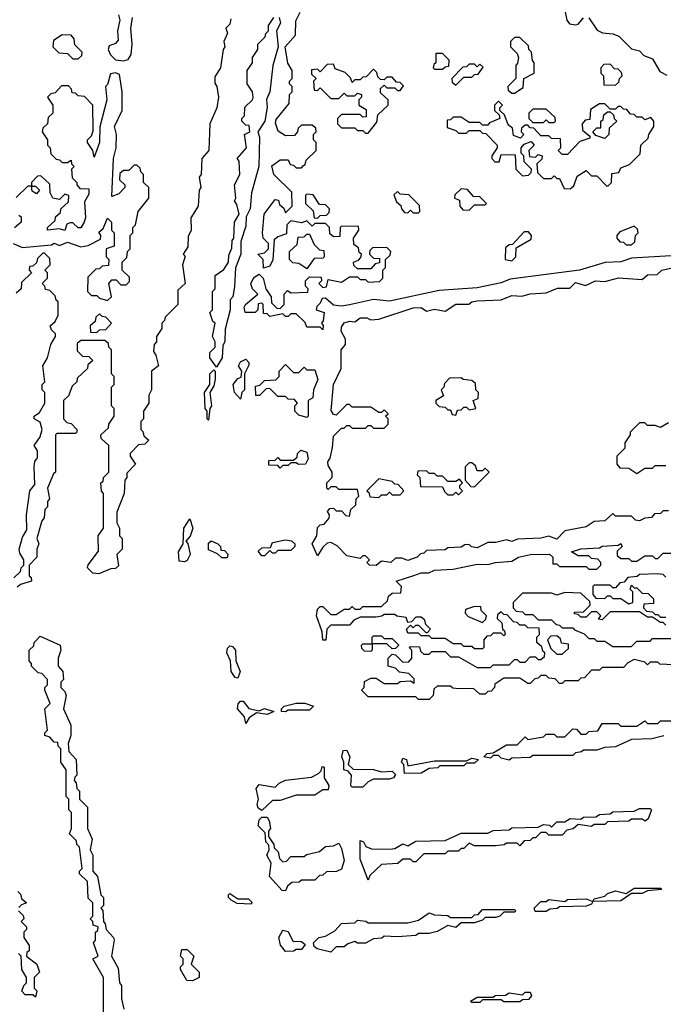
# Model space of a CAD drawing. Extents: x 2886962 to 3052311, y 540590 to 918621.
# Tile 71 of 164: x 2928815 to 2931235, y 779724 to 783427. Entities that reach past the tile are written whole.
import ezdxf

# ---------------------------------------------------------------- set-up
doc = ezdxf.new("R2010")
doc.units = 0

msp = doc.modelspace()

# ---------------------------------------------------------------- linework, layer by layer
at = {"layer": '0CON20XD'}
for points in [[(2930862.5, 783475), (2930872.5, 783425), (2930881.7, 783411.7), (2930905, 783407.5), (2930915, 783410), (2930935, 783433.3)], [(2929609.5, 783430.5), (2929605, 783410), (2929590, 783395), (2929596.4, 783376.4), (2929582.5, 783345), (2929586.2, 783325), (2929580, 783315), (2929570, 783245), (2929548.3, 783211.7), (2929548.3, 783188.3), (2929556.7, 783175), (2929562.5, 783135), (2929556, 783095), (2929530, 783035), (2929525.8, 782935), (2929500, 782905), (2929497.5, 782845), (2929490, 782835), (2929496.7, 782795), (2929490, 782785), (2929486.2, 782725), (2929458.3, 782681.7), (2929460, 782635), (2929448.3, 782611.7), (2929447.5, 782572.5), (2929430, 782545), (2929437.5, 782537.5), (2929427.5, 782505), (2929436.7, 782435), (2929410, 782410), (2929410, 782355), (2929361.7, 782308.3), (2929360, 782295), (2929350, 782285), (2929350, 782265), (2929330, 782235), (2929330, 782215), (2929320, 782205), (2929318.3, 782178.3), (2929327.5, 782165), (2929337.5, 782125), (2929310, 782105), (2929310, 782035), (2929300, 782015), (2929300, 781985), (2929280, 781955), (2929280, 781925), (2929270, 781915), (2929270, 781885), (2929278.3, 781878.3), (2929281.7, 781861.7), (2929300, 781845), (2929285, 781830), (2929261.7, 781828.3), (2929230, 781795), (2929230, 781785), (2929250, 781755), (2929218.3, 781721.7), (2929217.5, 781705), (2929210, 781695), (2929207.5, 781645), (2929180, 781575), (2929180, 781535), (2929190, 781515), (2929190, 781485), (2929200, 781475), (2929200, 781435), (2929180, 781415), (2929187, 781373), (2929175, 781362.5), (2929158.3, 781361.7), (2929113, 781343), (2929090, 781345), (2929070, 781365), (2929073, 781377), (2929111.7, 781428.3), (2929110, 781485), (2929130, 781515), (2929130, 781645), (2929123, 781653), (2929120, 781685), (2929128.3, 781691.7), (2929130, 781705), (2929150, 781725), (2929150, 781825), (2929121.7, 781851.7), (2929120, 781865), (2929148.3, 781891.7), (2929150, 781905), (2929170, 781935), (2929170, 781965), (2929160, 781975), (2929160, 782045), (2929170, 782055), (2929170, 782085), (2929160, 782095), (2929160, 782185), (2929150, 782195), (2929148.3, 782208.3), (2929135, 782220), (2929045, 782220), (2929031.7, 782208.3), (2929031.7, 782181.7), (2929051.7, 782161.7), (2929075, 782160), (2929090, 782145), (2929071.7, 782128.3), (2929070, 782115), (2929031.7, 782078.3), (2929030, 782065), (2929011.7, 782048.3), (2928998.3, 782011.7), (2928980, 781995), (2928980, 781925), (2928991.7, 781911.7), (2929008.3, 781908.3), (2929030, 781885), (2929030, 781875), (2929025, 781870), (2928955, 781870), (2928950, 781865), (2928950, 781725), (2928941.7, 781718.3), (2928920, 781665), (2928927.5, 781625), (2928920, 781615), (2928920, 781595), (2928910, 781585), (2928907, 781553), (2928898.3, 781541.7), (2928880, 781475), (2928887.5, 781455), (2928880, 781435), (2928880, 781405), (2928850, 781375), (2928850, 781335), (2928858.3, 781328.3), (2928860, 781315), (2928817.5, 781302.5), (2928805, 781292.5)], [(2929186.7, 783445), (2929191.2, 783425), (2929182.5, 783385), (2929185, 783350), (2929175, 783337.5), (2929151.7, 783328.3), (2929147.5, 783315), (2929156.7, 783295), (2929175, 783276.2), (2929205, 783272.5), (2929223, 783277), (2929233.8, 783296.2), (2929238, 783335), (2929233, 783393), (2929238.8, 783435)], [(2929555, 782120), (2929530, 782155), (2929530, 782175), (2929550, 782195), (2929550, 782215), (2929540, 782235), (2929550, 782285), (2929541.7, 782291.7), (2929530, 782325), (2929540, 782335), (2929540, 782405), (2929550, 782415), (2929550, 782465), (2929583, 782487), (2929600, 782515), (2929601.7, 782541.7), (2929613, 782567), (2929613.6, 782596.4), (2929620, 782605), (2929622.5, 782665), (2929640, 782695), (2929631.7, 782731.7), (2929622.5, 782745), (2929627.5, 782755), (2929622.5, 782805), (2929643.3, 782845), (2929640, 782895), (2929632.5, 782905), (2929667.5, 782945), (2929660, 782995), (2929680, 783005), (2929678.3, 783028.3), (2929665, 783030), (2929650, 783045), (2929650, 783055), (2929660, 783065), (2929661.7, 783098.3), (2929690, 783125), (2929692.5, 783135), (2929690, 783155), (2929670, 783185), (2929670, 783235), (2929690, 783265), (2929690, 783285), (2929710, 783315), (2929710, 783335), (2929738.3, 783361.7), (2929740, 783375), (2929750, 783385), (2929750, 783405), (2929770, 783435)], [(2929790, 783435), (2929796.1, 783413.9), (2929780, 783385), (2929786.7, 783325), (2929766.7, 783255), (2929756, 783155), (2929743.6, 783126.4), (2929746.1, 783096.1), (2929736.7, 783045), (2929710, 783005), (2929716.2, 782985), (2929713.8, 782875), (2929686.2, 782775), (2929682, 782715), (2929666.7, 782685), (2929665, 782650), (2929647, 782593), (2929646, 782545), (2929627, 782493), (2929623, 782423), (2929616.2, 782385), (2929607, 782373), (2929606, 782335), (2929587, 782263), (2929586.2, 782215), (2929578.3, 782201.7), (2929576.2, 782155), (2929555, 782120)], [(2929955, 782260), (2929945, 782270), (2929895, 782270), (2929888.3, 782288.3), (2929855, 782320), (2929835, 782320), (2929825, 782310), (2929815, 782310), (2929805, 782320), (2929755, 782310), (2929745, 782320), (2929731.7, 782321.7), (2929730, 782355), (2929725, 782360), (2929711.7, 782358.3), (2929710, 782335), (2929700, 782325), (2929663.3, 782325), (2929658.8, 782345), (2929663.8, 782355), (2929710, 782395), (2929690, 782415), (2929683.9, 782433.9), (2929695, 782457.5), (2929715, 782470), (2929730, 782455), (2929740, 782415), (2929760, 782385), (2929761.7, 782361.7), (2929781.7, 782341.7), (2929795, 782340), (2929810, 782355), (2929810, 782395), (2929821.7, 782408.3), (2929835, 782400), (2929898.3, 782401.7), (2929900, 782415), (2929890, 782425), (2929890, 782445), (2929905, 782460), (2929948.3, 782458.3), (2929950, 782445), (2929940, 782435), (2929955, 782420), (2929968.3, 782421.7), (2929975, 782450), (2930025, 782440), (2930055, 782460), (2930085, 782460), (2930095, 782450), (2930115, 782450), (2930125, 782440), (2930168.3, 782441.7), (2930180, 782455), (2930180, 782485), (2930190, 782495), (2930190, 782525), (2930208.3, 782541.7), (2930210, 782555), (2930195, 782570), (2930141.7, 782568.3), (2930131.7, 782558.3), (2930130, 782545), (2930145, 782530), (2930168.3, 782528.3), (2930168.3, 782511.7), (2930151.7, 782508.3), (2930135, 782490), (2930085, 782490), (2930071.7, 782501.7), (2930070, 782515), (2930088.3, 782521.7), (2930098.3, 782531.7), (2930100, 782545), (2930091.7, 782551.7), (2930088.3, 782568.3), (2930071.7, 782581.7), (2930070, 782605), (2930090, 782635), (2930088.3, 782648.3), (2930025, 782650), (2930020, 782645), (2930018.3, 782611.7), (2929995, 782610), (2929981.7, 782621.7), (2929980, 782645), (2929965, 782660), (2929925, 782660), (2929915, 782650), (2929895, 782670), (2929875, 782662.5), (2929835, 782670), (2929820, 782655), (2929818.3, 782621.7), (2929785, 782610), (2929771.7, 782598.3), (2929767, 782523), (2929755, 782500), (2929731.7, 782491.7), (2929730, 782525), (2929710, 782545), (2929735, 782550), (2929750, 782565), (2929750, 782585), (2929730, 782605), (2929727.5, 782625), (2929734.1, 782695.9), (2929775, 782750), (2929788.3, 782748.3), (2929791.7, 782731.7), (2929808.3, 782718.3), (2929815, 782700), (2929840, 782725), (2929838.3, 782778.3), (2929770, 782845), (2929763, 782877), (2929795, 782900), (2929825, 782900), (2929831.7, 782881.7), (2929845, 782880), (2929855, 782870), (2929875, 782870), (2929881.7, 782878.3), (2929888.3, 782881.7), (2929891.7, 782898.3), (2929930, 782935), (2929930, 782965), (2929920, 782975), (2929920, 782995), (2929930, 783005), (2929928.3, 783018.3), (2929915, 783030), (2929875, 783030), (2929861.7, 783018.3), (2929860, 783005), (2929848.3, 782991.7), (2929815, 782990), (2929787, 783007), (2929777, 783037), (2929779.3, 783050.7), (2929828.3, 783111.7), (2929830, 783145), (2929840, 783155), (2929840, 783175), (2929830, 783185), (2929830, 783195), (2929840, 783205), (2929840, 783235), (2929823.6, 783263.6), (2929813.3, 783325), (2929851.7, 783368.3), (2929853, 783423), (2929870, 783455)], [(2930955, 783433.3), (2930986.7, 783386.7), (2931006.7, 783376.7), (2931045, 783373.8), (2931067.5, 783365), (2931115, 783317.5), (2931145, 783310), (2931161.7, 783291.7), (2931195, 783280), (2931221.7, 783231.7), (2931248.3, 783218.3)], [(2929035, 783280), (2929048.3, 783291.7), (2929050, 783305), (2929021.7, 783331.7), (2929020, 783355), (2929008.3, 783368.3), (2928975, 783370), (2928941.7, 783348.3), (2928940, 783325), (2928961.7, 783301.7), (2928995, 783300), (2929015, 783280), (2929035, 783280)], [(2930675, 783150), (2930708.3, 783171.7), (2930710, 783205), (2930750, 783225), (2930750, 783265), (2930743, 783273), (2930740, 783305), (2930730, 783315), (2930728.3, 783328.3), (2930695, 783360), (2930675, 783360), (2930660, 783345), (2930660, 783325), (2930685, 783300), (2930690, 783285), (2930687, 783263), (2930680, 783255), (2930680, 783205), (2930650, 783175), (2930651.7, 783161.7), (2930665, 783150), (2930675, 783150)], [(2930405, 783240), (2930415, 783250), (2930428.3, 783251.7), (2930430, 783275), (2930405, 783300), (2930380, 783300), (2930380, 783265), (2930371.7, 783258.3), (2930370, 783245), (2930375, 783240), (2930405, 783240)], [(2930125, 783000), (2930158.3, 783041.7), (2930161.7, 783068.3), (2930200, 783105), (2930200, 783125), (2930171.7, 783151.7), (2930171.7, 783168.3), (2930185, 783180), (2930195, 783170), (2930225, 783170), (2930235, 783160), (2930245, 783160), (2930258.3, 783178.3), (2930245, 783190), (2930231.7, 783191.7), (2930215, 783210), (2930195, 783210), (2930185, 783200), (2930171.7, 783201.7), (2930161.7, 783211.7), (2930158.3, 783228.3), (2930145, 783240), (2930118.3, 783211.7), (2930105, 783210), (2930095, 783200), (2930075, 783200), (2930065, 783190), (2930058.3, 783208.3), (2930038.3, 783228.3), (2930001.7, 783241.7), (2929995, 783260), (2929971.7, 783258.3), (2929945, 783230), (2929935, 783240), (2929911.7, 783238.3), (2929911.7, 783221.7), (2929930, 783205), (2929920, 783195), (2929921.7, 783161.7), (2929935, 783160), (2929945, 783170), (2929985, 783130), (2930015, 783130), (2930035, 783150), (2930045, 783140), (2930075, 783140), (2930085, 783150), (2930100, 783145), (2930100, 783135), (2930090, 783125), (2930090, 783105), (2930118.3, 783088.3), (2930118.3, 783061.7), (2930105, 783060), (2930095, 783070), (2930025, 783070), (2930010, 783055), (2930010, 783035), (2930025, 783020), (2930075, 783020), (2930085, 783010), (2930105, 783010), (2930115, 783000), (2930125, 783000)], [(2930455, 783180), (2930485, 783210), (2930515, 783210), (2930525, 783220), (2930538.3, 783221.7), (2930558.3, 783248.3), (2930545, 783260), (2930535, 783250), (2930525, 783260), (2930505, 783260), (2930495, 783250), (2930481.7, 783248.3), (2930440, 783205), (2930441.7, 783191.7), (2930455, 783180)], [(2931055, 783180), (2931068.3, 783191.7), (2931070, 783205), (2931080, 783215), (2931078.3, 783228.3), (2931065, 783240), (2931051.7, 783241.7), (2931035, 783260), (2931011.7, 783258.3), (2931000, 783245), (2931000, 783225), (2931010, 783215), (2931011.7, 783181.7), (2931055, 783180)], [(2928790, 782585), (2928825, 782570), (2928935, 782580), (2928945, 782586.7), (2928965, 782577.5), (2928995, 782590), (2929045, 782572.5), (2929073, 782577), (2929118.3, 782601.7), (2929120, 782615), (2929113, 782627), (2929128.3, 782641.7), (2929145, 782680), (2929160, 782665), (2929160, 782635), (2929170, 782625), (2929170, 782575), (2929140, 782565), (2929140, 782535), (2929150, 782525), (2929148.3, 782501.7), (2929125, 782500), (2929115, 782490), (2929101.7, 782488.3), (2929071.7, 782458.3), (2929070, 782405), (2929085, 782390), (2929105, 782390), (2929115, 782380), (2929145, 782370), (2929160, 782385), (2929150, 782435), (2929161.7, 782448.3), (2929178.3, 782448.3), (2929195, 782430), (2929215, 782430), (2929228.3, 782441.7), (2929228.3, 782458.3), (2929200, 782485), (2929200, 782515), (2929218.3, 782531.7), (2929220, 782555), (2929230, 782565), (2929230, 782615), (2929240, 782625), (2929240, 782645), (2929250, 782655), (2929260, 782705), (2929300, 782755), (2929300, 782795), (2929280, 782815), (2929280, 782845), (2929270, 782855), (2929268.3, 782868.3), (2929255, 782880), (2929245, 782880), (2929225, 782860), (2929205, 782860), (2929191.7, 782848.3), (2929190, 782825), (2929210, 782805), (2929210, 782795), (2929188.3, 782771.7), (2929161.7, 782761.7), (2929167.5, 782905), (2929177.5, 782945), (2929178.8, 782995), (2929171.4, 783025), (2929200, 783085), (2929200, 783155), (2929190, 783220), (2929175, 783226.7), (2929156.7, 783223.3), (2929145, 783182.5), (2929137.5, 783175), (2929142.5, 783125), (2929116.7, 783023.3), (2929115.6, 782965), (2929095, 782910), (2929090, 782935), (2929070, 782965), (2929070, 782975), (2929085, 782990), (2929091.7, 783008.3), (2929090, 783105), (2929058.3, 783138.3), (2929035, 783140), (2929025, 783150), (2929011.7, 783151.7), (2929010, 783165), (2928998.3, 783178.3), (2928971.7, 783178.3), (2928948.3, 783151.7), (2928931.7, 783148.3), (2928920, 783135), (2928940, 783105), (2928940, 783075), (2928921.7, 783058.3), (2928920, 783035), (2928901.7, 783018.3), (2928900, 783005), (2928920, 782975), (2928920, 782955), (2928930, 782945), (2928931.7, 782921.7), (2928951.7, 782901.7), (2928965, 782900), (2928975, 782890), (2928995, 782890), (2929008.3, 782898.3), (2929010, 782885), (2929020, 782875), (2929010, 782865), (2929011.7, 782831.7), (2929030, 782815), (2929030, 782805), (2929041.7, 782791.7), (2929075, 782790), (2929075, 782770), (2929058.3, 782741.7), (2929062.5, 782682.5), (2929058, 782665), (2929045, 782643.8), (2929035, 782643.8), (2929015, 782662.5), (2929005, 782662.5), (2928991.7, 782658.3), (2928985, 782633.3), (2928965, 782640), (2928920, 782635), (2928920, 782645), (2928948.3, 782671.7), (2928950, 782685), (2928968.3, 782701.7), (2928970, 782715), (2928998.3, 782741.7), (2929000, 782765), (2928985, 782770), (2928965, 782750), (2928940, 782755), (2928930, 782775), (2928928.3, 782808.3), (2928895, 782840), (2928881.7, 782838.3), (2928860, 782815), (2928860, 782800), (2928875, 782800), (2928890, 782785), (2928878.3, 782771.7), (2928861.7, 782781.7), (2928860, 782800), (2928845, 782800), (2928801.7, 782758.3)], [(2930885, 782790), (2930898.3, 782801.7), (2930911.7, 782838.3), (2930945, 782860), (2930965, 782840), (2930985, 782840), (2931021.7, 782801.7), (2931028.3, 782801.7), (2931040, 782815), (2931041.7, 782848.3), (2931068.3, 782851.7), (2931075, 782870), (2931108.3, 782881.7), (2931148.3, 782921.7), (2931150, 782955), (2931178.3, 782981.7), (2931180, 782995), (2931200, 783025), (2931200, 783045), (2931188.3, 783058.3), (2931165, 783050), (2931155, 783060), (2931135, 783060), (2931125, 783070), (2931111.7, 783071.7), (2931098.3, 783088.3), (2931085, 783090), (2931075, 783100), (2931065, 783100), (2931055, 783090), (2931035, 783090), (2931015, 783110), (2930995, 783110), (2930961.7, 783088.3), (2930958.3, 783051.7), (2930941.7, 783048.3), (2930930, 783035), (2930931.7, 783011.7), (2930958.3, 782988.3), (2930958.3, 782981.7), (2930921.7, 782968.3), (2930875, 782920), (2930855, 782920), (2930840, 782935), (2930850, 782945), (2930848.3, 782978.3), (2930815, 782980), (2930805, 782990), (2930775, 782990), (2930748.3, 783018.3), (2930735, 783020), (2930725, 783030), (2930715, 783030), (2930701.7, 783018.3), (2930700, 783005), (2930710, 782995), (2930698.3, 782981.7), (2930671.7, 782991.7), (2930668.3, 783018.3), (2930651.7, 783031.7), (2930638.3, 783068.3), (2930620, 783085), (2930620, 783095), (2930630, 783105), (2930615, 783120), (2930600, 783105), (2930600, 783085), (2930618.3, 783068.3), (2930620, 783055), (2930581.7, 783038.3), (2930575, 783030), (2930555, 783030), (2930545, 783040), (2930505, 783040), (2930475, 783060), (2930445, 783060), (2930435, 783050), (2930421.7, 783048.3), (2930421.7, 783021.7), (2930455, 783010), (2930465, 783000), (2930495, 783000), (2930505, 783010), (2930545, 783010), (2930555, 783000), (2930568.3, 782998.3), (2930610, 782955), (2930610, 782945), (2930590, 782915), (2930590, 782905), (2930601.7, 782891.7), (2930618.3, 782891.7), (2930625, 782920), (2930678.3, 782918.3), (2930680, 782865), (2930705, 782840), (2930728.3, 782841.7), (2930738.3, 782851.7), (2930740, 782865), (2930711.7, 782891.7), (2930710, 782915), (2930700, 782925), (2930700, 782945), (2930711.7, 782958.3), (2930738.3, 782968.3), (2930750, 782955), (2930730, 782935), (2930731.7, 782911.7), (2930755, 782910), (2930765, 782920), (2930780, 782915), (2930778.3, 782901.7), (2930760, 782885), (2930761.7, 782851.7), (2930785, 782830), (2930815, 782830), (2930825, 782840), (2930835, 782830), (2930845, 782830), (2930861.7, 782791.7), (2930885, 782790)], [(2930825, 783040), (2930830, 783045), (2930828.3, 783058.3), (2930795, 783090), (2930745, 783090), (2930730, 783075), (2930730, 783055), (2930745, 783040), (2930785, 783040), (2930795, 783050), (2930805, 783040), (2930825, 783040)], [(2931015, 782980), (2930981.7, 782991.7), (2930970, 783005), (2930985, 783020), (2931000, 783020), (2931000, 783045), (2931008.3, 783051.7), (2931011.7, 783068.3), (2931025, 783080), (2931035, 783080), (2931048.3, 783068.3), (2931050, 783055), (2931060, 783045), (2931031.7, 783018.3), (2931030, 782995), (2931015, 782980)], [(2929935, 782680), (2929945, 782690), (2929968.3, 782691.7), (2929978.3, 782701.7), (2929980, 782715), (2929965, 782730), (2929941.7, 782731.7), (2929918.3, 782768.3), (2929895, 782770), (2929890, 782765), (2929890, 782735), (2929918.3, 782708.3), (2929921.7, 782681.7), (2929935, 782680)], [(2930315, 782700), (2930320, 782705), (2930318.3, 782728.3), (2930278.3, 782768.3), (2930245, 782770), (2930235, 782780), (2930221.7, 782768.3), (2930231.7, 782741.7), (2930248.3, 782728.3), (2930250, 782715), (2930261.7, 782701.7), (2930275, 782700), (2930285, 782710), (2930295, 782700), (2930315, 782700)], [(2930505, 782710), (2930525, 782730), (2930565, 782730), (2930570, 782735), (2930545, 782760), (2930521.7, 782761.7), (2930498.3, 782788.3), (2930475, 782790), (2930451.7, 782768.3), (2930450, 782755), (2930468.3, 782748.3), (2930470, 782725), (2930481.7, 782711.7), (2930505, 782710)], [(2928811.7, 782691.7), (2928820, 782685), (2928820, 782665), (2928795, 782643.3)], [(2931115, 782580), (2931128.3, 782591.7), (2931130, 782615), (2931140, 782625), (2931138.3, 782638.3), (2931125, 782650), (2931071.7, 782628.3), (2931060, 782615), (2931060, 782605), (2931071.7, 782591.7), (2931085, 782590), (2931095, 782580), (2931115, 782580)], [(2929895, 782490), (2929865, 782510), (2929841.7, 782511.7), (2929830, 782525), (2929830, 782555), (2929858.3, 782581.7), (2929861.7, 782608.3), (2929885, 782610), (2929895, 782620), (2929905, 782620), (2929921.7, 782581.7), (2929941.7, 782561.7), (2929958.3, 782558.3), (2929960, 782535), (2929955, 782530), (2929921.7, 782528.3), (2929895, 782490)], [(2930665, 782520), (2930680, 782535), (2930681.7, 782568.3), (2930738.3, 782601.7), (2930740, 782615), (2930728.3, 782628.3), (2930711.7, 782628.3), (2930668.3, 782581.7), (2930655, 782580), (2930641.7, 782568.3), (2930640, 782525), (2930665, 782520)], [(2928793, 781327), (2928818.3, 781351.7), (2928820, 781365), (2928830, 781375), (2928830, 781395), (2928815, 781420), (2928813.3, 781435), (2928825, 781480), (2928841.7, 781508.3), (2928840, 781565), (2928853.3, 781655), (2928871.7, 781678.3), (2928870, 781745), (2928872.5, 781765), (2928881.7, 781778.3), (2928882.5, 781805), (2928870, 781825), (2928892.5, 781857.5), (2928900, 781885), (2928892.5, 781912.5), (2928870, 781925), (2928870, 781935), (2928890, 781950), (2928910, 781985), (2928910, 782025), (2928900, 782035), (2928900, 782055), (2928910, 782065), (2928902.5, 782125), (2928920, 782155), (2928932.5, 782205), (2928950, 782235), (2928950, 782245), (2928935, 782260), (2928930, 782275), (2928948.3, 782291.7), (2928960, 782315), (2928960, 782365), (2928951.7, 782371.7), (2928948.3, 782388.3), (2928928.3, 782408.3), (2928911.7, 782411.7), (2928910, 782425), (2928900, 782435), (2928920, 782455), (2928920, 782475), (2928910, 782485), (2928930, 782505), (2928928.3, 782528.3), (2928908.3, 782548.3), (2928901.7, 782548.3)], [(2928901.7, 782548.3), (2928881.7, 782528.3), (2928878.3, 782511.7), (2928865, 782500), (2928851.7, 782498.3), (2928850, 782485), (2928860, 782475), (2928821.7, 782438.3), (2928820, 782415), (2928801.7, 782398.3)], [(2931265, 782539.2), (2931115, 782530), (2931075, 782516.2), (2931016.2, 782513.8), (2930920, 782485), (2930658.8, 782451.2), (2930625, 782436.7), (2930535, 782418.8), (2930391.7, 782408.3), (2930205, 782368), (2930145, 782373.8), (2930055, 782354.3), (2930025, 782348.8), (2929995, 782352.5), (2929965, 782380), (2929951.7, 782378.3), (2929945, 782360), (2929931.7, 782348.3), (2929930, 782335), (2929960, 782325), (2929956.4, 782293.6), (2929950, 782285), (2929956.4, 782276.4), (2929955, 782260)], [(2930155, 781374), (2930130, 781375), (2930120, 781385), (2930130, 781395), (2930115, 781410), (2930105, 781410), (2930095, 781400), (2930045, 781410), (2930008.3, 781448.3), (2929985, 781460), (2929971.7, 781458.3), (2929955, 781442.5), (2929935, 781410), (2929914.4, 781455), (2929932, 781485), (2929935, 781516.7), (2929945, 781526.7), (2929960, 781530), (2929978.3, 781551.7), (2929980, 781565), (2929972.5, 781577.5), (2929981.7, 781588.3), (2929995, 781590), (2930005, 781580), (2930025, 781580), (2930041.7, 781561.7), (2930055, 781560), (2930060, 781585), (2930078.3, 781601.7), (2930080, 781625), (2930090, 781635), (2930085, 781660), (2930015, 781660), (2930005, 781670), (2929985, 781670), (2929975, 781660), (2929970, 781665), (2929970, 781685), (2929990, 781705), (2929990, 781725), (2929975, 781750), (2929973.6, 781763.6), (2929982.5, 781777.5), (2929991.7, 781818.3), (2929995, 781860), (2930025, 781890), (2930035, 781890), (2930045, 781900), (2930055, 781900), (2930065, 781890), (2930115, 781890), (2930125, 781900), (2930135, 781900), (2930145, 781890), (2930185, 781890), (2930200, 781905), (2930200, 781925), (2930190, 781935), (2930200, 781945), (2930185, 781960), (2930175, 781950), (2930165, 781950), (2930135, 781970), (2930065, 781970), (2930055, 781980), (2930045, 781980), (2930005, 781940), (2929995, 781942.5), (2929986.4, 781956.4), (2929994.4, 782055), (2930023.3, 782115), (2930023.3, 782185), (2930040, 782205), (2930040, 782225), (2930023.8, 782255), (2930025, 782270), (2930035, 782286.7), (2930055, 782292.5), (2930075, 782290), (2930095, 782305.8), (2930120, 782305), (2930135, 782297.5), (2930165, 782300), (2930295, 782342.9), (2930325, 782343.8), (2930345, 782330), (2930375, 782337.5), (2930415, 782330), (2930455, 782356.7), (2930483.6, 782356.4), (2930503.3, 782356.7), (2930515, 782366), (2930535, 782368.8), (2930625, 782372.5), (2930665, 782388.8), (2930703, 782387), (2930735, 782396.2), (2930795, 782400), (2930837, 782417), (2930883, 782417), (2930905, 782438.8), (2930943, 782427), (2930980, 782445), (2931015, 782442.5), (2931066.4, 782456.4), (2931155, 782450), (2931175, 782467.5), (2931211.7, 782468.3), (2931230, 782485), (2931325, 782506)], [(2929105, 782250), (2929115, 782260), (2929138.3, 782261.7), (2929160, 782285), (2929138.3, 782308.3), (2929125, 782310), (2929115, 782320), (2929101.7, 782308.3), (2929098.3, 782291.7), (2929080, 782275), (2929081.7, 782251.7), (2929105, 782250)], [(2929645, 782000), (2929623.3, 782025), (2929617.5, 782055), (2929635, 782077.5), (2929648.3, 782081.7), (2929650, 782105), (2929637.5, 782125), (2929645, 782140), (2929665, 782150), (2929677, 782137), (2929677, 782127), (2929660, 782095), (2929660, 782035), (2929650, 782025), (2929645, 782000)], [(2929895, 781930), (2929865, 781940), (2929850, 781955), (2929850, 781975), (2929860, 781985), (2929848.3, 781998.3), (2929825, 782000), (2929815, 782010), (2929785, 782010), (2929755, 782040), (2929741.7, 782038.3), (2929717, 782013), (2929703, 782013), (2929701.7, 782048.3), (2929718.3, 782051.7), (2929735, 782070), (2929778.3, 782071.7), (2929790, 782085), (2929790, 782105), (2929815, 782130), (2929845, 782100), (2929865, 782100), (2929885, 782120), (2929895, 782110), (2929925, 782110), (2929935.9, 782074.1), (2929920, 782035), (2929917.5, 782005), (2929900, 781995), (2929900, 781935), (2929895, 781930)], [(2929525, 781920), (2929520, 781925), (2929520, 781955), (2929512.5, 781965), (2929510, 782025), (2929530, 782055), (2929530, 782095), (2929545, 782110), (2929550, 782105), (2929550, 782075), (2929545, 782050), (2929530, 782025), (2929536.7, 781975), (2929530, 781965), (2929525, 781920)], [(2930455, 781940), (2930461.7, 781958.3), (2930475, 781960), (2930485, 781970), (2930495, 781970), (2930505, 781960), (2930530, 781965), (2930520, 781995), (2930538.3, 782001.7), (2930540, 782025), (2930530, 782035), (2930528.3, 782058.3), (2930515, 782070), (2930483, 782073), (2930475, 782080), (2930431.7, 782078.3), (2930411.7, 782058.3), (2930410, 782045), (2930400, 782035), (2930408.3, 782011.7), (2930380, 781995), (2930380, 781985), (2930391.7, 781971.7), (2930415, 781970), (2930425, 781960), (2930435, 781960), (2930441.7, 781941.7), (2930455, 781940)], [(2931255, 781910), (2931225, 781892.5), (2931205, 781900), (2931175, 781900), (2931165, 781910), (2931145, 781910), (2931110, 781875), (2931110, 781865), (2931090, 781835), (2931090, 781815), (2931060, 781785), (2931060, 781755), (2931071.7, 781741.7), (2931105, 781740), (2931135, 781720)], [(2929795, 781740), (2929785, 781750), (2929751.7, 781751.7), (2929751.7, 781768.3), (2929775, 781770), (2929785, 781780), (2929795, 781770), (2929845, 781770), (2929858.3, 781781.7), (2929860, 781795), (2929871.7, 781808.3), (2929895, 781800), (2929900, 781775), (2929890, 781755), (2929863.3, 781753.3), (2929855, 781760), (2929835, 781760), (2929825, 781750), (2929805, 781750), (2929795, 781740)], [(2930525, 781670), (2930580, 781725), (2930565, 781740), (2930555, 781730), (2930535, 781730), (2930528.3, 781748.3), (2930515, 781760), (2930505, 781760), (2930490, 781745), (2930490, 781695), (2930511.7, 781671.7), (2930525, 781670)], [(2930465, 781640), (2930480, 781655), (2930470, 781665), (2930470, 781675), (2930480, 781685), (2930468.3, 781698.3), (2930455, 781690), (2930425, 781690), (2930405, 781710), (2930385, 781710), (2930375, 781720), (2930355, 781720), (2930345, 781730), (2930311.7, 781728.3), (2930310, 781715), (2930320, 781705), (2930321.7, 781671.7), (2930405, 781670), (2930411.7, 781651.7), (2930425, 781640), (2930445, 781640), (2930455, 781650), (2930465, 781640)], [(2931135, 781720), (2931165, 781740), (2931195, 781740), (2931205, 781750), (2931245, 781750)], [(2930165, 781630), (2930175, 781640), (2930195, 781640), (2930205, 781650), (2930215, 781640), (2930245, 781640), (2930260, 781655), (2930238.3, 781678.3), (2930225, 781680), (2930215, 781690), (2930165, 781700), (2930120, 781655), (2930128.3, 781648.3), (2930131.7, 781631.7), (2930165, 781630)], [(2931255, 781580), (2931235, 781580), (2931225, 781570), (2931201.7, 781568.3), (2931190, 781555), (2931165, 781552.5), (2931145, 781542.5), (2931130, 781545), (2931115, 781560), (2931055, 781560), (2931045, 781570), (2931015, 781542.5), (2930975, 781540), (2930945, 781520), (2930865, 781503.8), (2930835, 781472.5), (2930805, 781484), (2930775, 781476.2), (2930687, 781473), (2930665, 781463.8), (2930645, 781470), (2930605, 781460), (2930575, 781460), (2930535, 781440), (2930514.1, 781444.1), (2930505, 781452.5), (2930488.3, 781451.7), (2930475, 781443.3), (2930425, 781440), (2930415, 781433.3), (2930345, 781430), (2930335, 781420), (2930321.7, 781418.3), (2930310, 781405), (2930275, 781393.3), (2930251.7, 781401.7), (2930228.3, 781401.7), (2930210, 781385), (2930175, 781390), (2930155, 781374)], [(2929435, 781387.5), (2929415, 781390), (2929412.5, 781425), (2929430, 781455), (2929432.5, 781515), (2929455, 781550), (2929466, 781515), (2929456.1, 781483.9), (2929440, 781465), (2929447, 781457), (2929456, 781415), (2929445, 781392.5), (2929435, 781387.5)], [(2929595, 781402.5), (2929575, 781402.5), (2929558.3, 781418.3), (2929525, 781433.3), (2929525, 781457.5), (2929535, 781466.7), (2929560, 781455), (2929570, 781445), (2929571.7, 781431.7), (2929585, 781430), (2929597, 781417), (2929595, 781402.5)], [(2929735, 781410), (2929725, 781410), (2929711.7, 781428.3), (2929725, 781440), (2929758.3, 781441.7), (2929765, 781460), (2929815, 781470), (2929837, 781467), (2929850, 781455), (2929850, 781445), (2929835, 781430), (2929785, 781430), (2929775, 781420), (2929765, 781420), (2929755, 781430), (2929735, 781410)], [(2930355, 780870), (2930315, 780870), (2930305, 780880), (2930125, 780880), (2930100, 780905), (2930110, 780915), (2930111.7, 780938.3), (2930135, 780950), (2930155, 780950), (2930185, 780930), (2930235, 780930), (2930245, 780937.5), (2930285, 780940), (2930298.3, 780931.7), (2930298.3, 780948.3), (2930278.3, 780968.3), (2930243, 780973), (2930228.3, 780988.3), (2930200, 780995), (2930200, 781025), (2930215, 781040), (2930228.3, 781038.3), (2930255, 781010), (2930278.3, 781011.7), (2930290, 781025), (2930290, 781055), (2930280, 781065), (2930285, 781070), (2930318.3, 781068.3), (2930321.7, 781051.7), (2930335, 781040), (2930355, 781040), (2930365, 781050), (2930415, 781050), (2930435, 781030), (2930465, 781030), (2930535, 780990), (2930585, 780990), (2930595, 781000), (2930655, 781000), (2930675, 781020), (2930685, 781020), (2930695, 781010), (2930715, 781010), (2930735, 781030), (2930755, 781030), (2930765, 781020), (2930775, 781020), (2930788.3, 781031.7), (2930790, 781045), (2930781.7, 781051.7), (2930778.3, 781068.3), (2930760, 781085), (2930760, 781105), (2930770, 781115), (2930768.3, 781138.3), (2930725, 781140), (2930715, 781150), (2930695, 781150), (2930685, 781160), (2930671.7, 781161.7), (2930648.3, 781188.3), (2930635, 781190), (2930625, 781200), (2930611.7, 781188.3), (2930610, 781175), (2930628.3, 781158.3), (2930630, 781135), (2930638.3, 781128.3), (2930640, 781115), (2930635, 781110), (2930625, 781120), (2930595, 781120), (2930585, 781110), (2930571.7, 781108.3), (2930560, 781095), (2930560, 781065), (2930555, 781060), (2930525, 781060), (2930515, 781070), (2930485, 781070), (2930475, 781080), (2930445, 781080), (2930415, 781100), (2930365, 781100), (2930355, 781110), (2930325, 781110), (2930315, 781120), (2930275, 781120), (2930270, 781135), (2930285, 781150), (2930295, 781140), (2930305, 781150), (2930315, 781150), (2930341.7, 781121.7), (2930348.3, 781121.7), (2930360, 781135), (2930341.7, 781151.7), (2930338.3, 781168.3), (2930325, 781180), (2930305, 781180), (2930288.3, 781161.7), (2930275, 781160), (2930268.3, 781178.3), (2930233, 781183), (2930225, 781190), (2930185, 781190), (2930177, 781183), (2930155, 781180), (2930095, 781180), (2930071.7, 781168.3), (2930055, 781150), (2929985, 781150), (2929970, 781135), (2929966.7, 781093.3), (2929955, 781093.3), (2929952.5, 781125), (2929931.4, 781185), (2929935, 781210), (2929945, 781220), (2929955, 781220), (2929985, 781190), (2930005, 781190), (2930035, 781210), (2930055, 781210), (2930065, 781220), (2930075, 781210), (2930095, 781210), (2930105, 781220), (2930175, 781220), (2930198.3, 781241.7), (2930201.7, 781258.3), (2930215, 781270), (2930248.3, 781271.7), (2930250, 781295), (2930230, 781315), (2930296.7, 781336.7), (2930325, 781346.2), (2930353.3, 781346.7), (2930375, 781356.2), (2930445, 781360), (2930535, 781378.8), (2930575, 781377.5), (2930604.2, 781385.8), (2930665, 781390), (2930690, 781405), (2930735.9, 781415.9), (2930807, 781417), (2930820, 781405), (2930820, 781380), (2930835, 781380), (2930845, 781370), (2930945, 781370), (2930955, 781360), (2930985, 781360), (2931000, 781375), (2931000, 781385), (2930988.3, 781398.3), (2930965, 781400), (2930955, 781410), (2930915, 781410), (2930890, 781425), (2930925, 781436.7), (2930995, 781440), (2931005, 781446.7), (2931065, 781450), (2931075, 781456.7), (2931080, 781445), (2931061.7, 781428.3), (2931061.7, 781411.7), (2931075, 781400), (2931105, 781400), (2931115, 781390), (2931135, 781390), (2931165, 781410), (2931195, 781410), (2931205, 781400), (2931215, 781400), (2931235, 781420), (2931335, 781420)], [(2931245, 781330), (2931235, 781340), (2931215, 781342.5), (2931145, 781340), (2931137, 781333), (2931101.7, 781328.3), (2931088.3, 781311.7), (2931071.7, 781308.3), (2931055, 781290), (2931045, 781290), (2931035, 781300), (2930975, 781300), (2930970, 781295), (2930970, 781265), (2930981.7, 781251.7), (2931015, 781250), (2931025, 781260), (2931035, 781260), (2931045, 781250), (2931075, 781250), (2931105, 781230), (2931120, 781235), (2931120, 781275), (2931110, 781285), (2931115, 781300), (2931125, 781290), (2931135, 781290), (2931155, 781270), (2931178.3, 781268.3), (2931198.3, 781248.3), (2931198.3, 781231.7), (2931161.7, 781228.3), (2931160, 781215), (2931171.7, 781201.7), (2931195, 781200), (2931205, 781190), (2931215, 781190), (2931225, 781180), (2931245, 781180)], [(2931245, 781150), (2931235, 781160), (2931225, 781160), (2931195, 781180), (2931175, 781180), (2931145, 781200), (2931035, 781200), (2931005, 781170), (2930991.7, 781171.7), (2931000, 781185), (2930985, 781200), (2930965, 781200), (2930945, 781180), (2930925, 781180), (2930915, 781190), (2930901.7, 781191.7), (2930901.7, 781198.3), (2930935, 781200), (2930960, 781225), (2930958.3, 781238.3), (2930925, 781270), (2930865, 781272.5), (2930835, 781262.5), (2930815, 781270), (2930705, 781270), (2930670, 781235), (2930670, 781215), (2930681.7, 781201.7), (2930705, 781200), (2930715, 781190), (2930745, 781190), (2930765, 781170), (2930815, 781170), (2930831.7, 781151.7), (2930845, 781150), (2930855, 781140), (2930895, 781140), (2930901.7, 781131.7), (2930937, 781117), (2930955, 781100), (2930975, 781100), (2930985, 781090), (2931015, 781090), (2931045, 781070), (2931115, 781070), (2931135, 781090), (2931185, 781090), (2931195, 781100), (2931355, 781100)], [(2930555, 781160), (2930568.3, 781171.7), (2930570, 781185), (2930550, 781205), (2930548.3, 781218.3), (2930525, 781220), (2930491.7, 781208.3), (2930490, 781195), (2930501.7, 781181.7), (2930555, 781160)], [(2929130, 779695), (2929130, 779825), (2929090, 779895), (2929110, 779905), (2929092.5, 779955), (2929100, 779965), (2929100, 779995), (2929108.3, 780001.7), (2929110, 780015), (2929091.7, 780021.7), (2929090, 780035), (2929080, 780045), (2929090, 780055), (2929090, 780105), (2929073, 780123), (2929070, 780185), (2929040, 780215), (2929040, 780225), (2929050, 780235), (2929040, 780315), (2929030, 780325), (2929028.3, 780338.3), (2929002.5, 780365), (2929010, 780385), (2929010, 780445), (2929000, 780455), (2929000, 780495), (2928990, 780505), (2928990, 780605), (2928970, 780635), (2928970, 780685), (2928960, 780695), (2928958.3, 780708.3), (2928945, 780710), (2928928.3, 780728.3), (2928910, 780735), (2928910, 780745), (2928920, 780755), (2928910, 780835), (2928930, 780855), (2928910, 780905), (2928910, 780915), (2928920, 780925), (2928920, 780945), (2928898.3, 780968.3), (2928885, 780970), (2928860, 780995), (2928860, 781005), (2928850, 781015), (2928850, 781055), (2928868.3, 781071.7), (2928870, 781085), (2928891.7, 781108.3), (2928967.5, 781075), (2928970, 781055), (2928960, 781025), (2928960, 780995), (2928977.5, 780975), (2928980, 780945), (2928970, 780935), (2928970, 780915), (2928985, 780900), (2928990, 780885), (2928980, 780835), (2929007, 780773), (2929007.5, 780735), (2928997.5, 780705), (2929000, 780675), (2929027.5, 780645), (2929030, 780585), (2929021.7, 780578.3), (2929020, 780565), (2929027, 780557), (2929030, 780535), (2929040, 780525), (2929040, 780495), (2929070, 780465), (2929070, 780385), (2929087.5, 780345), (2929080, 780305), (2929090, 780285), (2929090, 780225), (2929107.5, 780205), (2929120, 780135), (2929130, 780125), (2929130, 780095), (2929125, 780090), (2929120, 780085), (2929127, 780077), (2929130, 780035), (2929137, 780027), (2929140, 780005), (2929167.5, 779975), (2929170, 779965), (2929160, 779905), (2929185, 779860), (2929190, 779805), (2929197.5, 779795), (2929197.5, 779745), (2929206.7, 779705)], [(2930135, 781050), (2930111.7, 781051.7), (2930101.7, 781061.7), (2930100, 781075), (2930105, 781080), (2930140, 781080), (2930140, 781105), (2930145, 781110), (2930175, 781110), (2930185, 781100), (2930215, 781100), (2930240, 781075), (2930228.3, 781061.7), (2930215, 781060), (2930195, 781080), (2930140, 781080), (2930140, 781055), (2930135, 781050)], [(2930855, 781040), (2930878.3, 781061.7), (2930878.3, 781078.3), (2930851.7, 781081.7), (2930848.3, 781098.3), (2930835, 781110), (2930811.7, 781108.3), (2930800, 781095), (2930811.7, 781061.7), (2930835, 781040), (2930855, 781040)], [(2929635, 780950), (2929625, 780953.3), (2929610, 780975), (2929607.5, 781015), (2929594.1, 781045.9), (2929596.4, 781063.6), (2929605, 781072.5), (2929615, 781070), (2929626.2, 781055), (2929627.5, 781015), (2929643.8, 780975), (2929635, 780950)], [(2931275, 781000), (2931222.5, 781002.5), (2931215, 781010), (2931185, 781010), (2931175, 781000), (2931165, 781010), (2931125, 781020), (2931101.7, 781008.3), (2931085, 780990), (2931005, 780990), (2930995, 780980), (2930965, 780980), (2930938.3, 780951.7), (2930925, 780950), (2930915, 780940), (2930865, 780940), (2930855, 780930), (2930845, 780930), (2930828.3, 780948.3), (2930805, 780950), (2930795, 780960), (2930775, 780960), (2930765, 780950), (2930751.7, 780948.3), (2930735, 780930), (2930725, 780930), (2930695, 780950), (2930635, 780950), (2930601.7, 780928.3), (2930600, 780915), (2930588.3, 780901.7), (2930575, 780900), (2930565, 780890), (2930545, 780890), (2930521.7, 780911.7), (2930465, 780910), (2930443, 780913), (2930435, 780920), (2930385, 780920), (2930371.7, 780908.3), (2930370, 780885), (2930355, 780870)], [(2929665, 780780), (2929660, 780805), (2929634.4, 780835), (2929636, 780854), (2929645, 780863.3), (2929655, 780863.3), (2929676.7, 780836.7), (2929715, 780827.5), (2929736.1, 780836.1), (2929770, 780825), (2929745, 780813.8), (2929705, 780820), (2929678.3, 780801.7), (2929665, 780780)], [(2929815, 780823.8), (2929800, 780825), (2929800, 780835), (2929810, 780845), (2929855, 780856.7), (2929886.7, 780856.7), (2929920, 780845), (2929905, 780830), (2929825, 780830), (2929815, 780823.8)], [(2930655, 780642.5), (2930625, 780650), (2930615, 780660), (2930595, 780660), (2930585, 780650), (2930560, 780655), (2930573, 780667), (2930595, 780670), (2930645, 780700), (2930685, 780700), (2930715, 780730), (2930725, 780720), (2930785, 780730), (2930795, 780740), (2930825, 780740), (2930835, 780730), (2930865, 780730), (2930895, 780760), (2930908.3, 780758.3), (2930925, 780740), (2930945, 780740), (2930955, 780750), (2930988.3, 780751.7), (2931005, 780780), (2931065, 780780), (2931075, 780770), (2931135, 780770), (2931165, 780790), (2931175, 780780), (2931215, 780780), (2931225, 780790), (2931265, 780790)], [(2931237, 780733), (2931191.7, 780721.7), (2931115, 780720), (2931055, 780692.5), (2931015, 780690), (2930985, 780680), (2930935, 780680), (2930927, 780673), (2930905, 780670), (2930895, 780660), (2930745, 780660), (2930735, 780652.5), (2930665, 780650), (2930655, 780642.5)], [(2930105, 780540), (2930065, 780540), (2930060, 780545), (2930062.5, 780585), (2930050, 780600), (2930034.2, 780605), (2930033.8, 780635), (2930026.7, 780655), (2930031.7, 780678.3), (2930045, 780680), (2930056.7, 780655), (2930050, 780625), (2930068.3, 780608.3), (2930145, 780606.2), (2930175, 780597.5), (2930215, 780600), (2930228.3, 780588.3), (2930220, 780575), (2930205, 780570), (2930145, 780570), (2930125, 780560), (2930105, 780540)], [(2930261.7, 780591.7), (2930260, 780625), (2930250, 780635), (2930255, 780650), (2930270, 780645), (2930275, 780620), (2930375, 780640), (2930495, 780640), (2930515, 780650), (2930540, 780645), (2930525, 780630), (2930495, 780630), (2930485, 780620), (2930395, 780620), (2930387, 780613), (2930355, 780610), (2930325, 780592.5), (2930261.7, 780591.7)], [(2929725, 780452.5), (2929711.7, 780461.7), (2929707.5, 780475), (2929713.3, 780495), (2929704, 780535), (2929715, 780550), (2929775, 780540), (2929790, 780555), (2929815, 780566.7), (2929911.7, 780578.3), (2929938.3, 780591.7), (2929948.3, 780601.7), (2929951.7, 780618.3), (2929960, 780615), (2929960, 780575), (2929977, 780547), (2929975, 780530), (2929955, 780530), (2929925, 780510), (2929855, 780510), (2929795, 780490), (2929765, 780490), (2929725, 780452.5)], [(2929815, 780150), (2929801.7, 780151.7), (2929754.2, 780205), (2929760, 780255), (2929744, 780285), (2929752.5, 780305), (2929751.7, 780321.7), (2929740, 780335), (2929738.3, 780368.3), (2929711.2, 780395), (2929715, 780417.5), (2929725, 780427.5), (2929745, 780427.5), (2929753.6, 780413.6), (2929757.5, 780385), (2929750, 780375), (2929750, 780355), (2929770, 780325), (2929771.7, 780311.7), (2929787, 780297), (2929791.7, 780271.7), (2929805, 780260), (2929818.3, 780261.7), (2929835, 780280), (2929885, 780280), (2929893, 780287), (2929941.7, 780298.3), (2929965, 780317.5), (2929995, 780320), (2930015, 780330), (2930025, 780310), (2930035.6, 780265), (2930025, 780232.5), (2930006.4, 780223.6), (2929968.3, 780221.7), (2929955, 780210), (2929941.7, 780208.3), (2929925, 780190), (2929875, 780190), (2929866.4, 780183.6), (2929838.3, 780181.7), (2929821.7, 780168.3), (2929815, 780150)], [(2930125, 780190), (2930095, 780270), (2930095, 780340), (2930107.5, 780335), (2930117, 780317), (2930138.3, 780308.3), (2930205, 780307.5), (2930225, 780310), (2930255, 780327.5), (2930275, 780320), (2930305, 780337.5), (2930415, 780340), (2930475, 780367.5), (2930575, 780367.5), (2930595, 780377.5), (2930655, 780380), (2930665, 780387.5), (2930765, 780390), (2930785, 780400), (2930807, 780397), (2930815, 780390), (2930835, 780410), (2930865, 780410), (2930885, 780422.5), (2930925, 780420), (2930935, 780427.5), (2930981.7, 780428.3), (2930995, 780437.5), (2931035, 780440), (2931045, 780447.5), (2931125, 780450), (2931145, 780460), (2931185, 780460), (2931190, 780455), (2931178.3, 780421.7), (2931167, 780413), (2931155, 780420), (2931115, 780420), (2931105, 780412.5), (2931025, 780410), (2931015, 780400), (2930975, 780400), (2930965, 780392.5), (2930915, 780400), (2930896.7, 780383.3), (2930871.7, 780378.3), (2930855, 780360), (2930805, 780360), (2930795, 780370), (2930775, 780370), (2930755, 780350), (2930745, 780350), (2930735, 780340), (2930711.7, 780338.3), (2930695, 780320), (2930685, 780330), (2930645, 780330), (2930637, 780323), (2930605, 780320), (2930525, 780320), (2930505, 780330), (2930485, 780310), (2930475, 780310), (2930465, 780300), (2930425, 780300), (2930415, 780290), (2930335, 780290), (2930305, 780260), (2930295, 780260), (2930285, 780270), (2930255, 780270), (2930237, 780253), (2930175, 780250), (2930131.7, 780208.3), (2930125, 780190)], [(2928808.3, 780148.3), (2928818.3, 780138.3), (2928821.7, 780121.7), (2928840, 780105), (2928821.7, 780098.3), (2928811.7, 780088.3)], [(2929685, 780100), (2929633, 780103), (2929610, 780115), (2929600, 780125), (2929600, 780135), (2929605, 780140), (2929635, 780120), (2929675, 780120), (2929688.3, 780108.3), (2929685, 780100)], [(2930795, 780072.5), (2930753, 780073), (2930750, 780085), (2930775, 780110), (2930795, 780110), (2930805, 780117.5), (2930865, 780110), (2930875, 780117.5), (2930945, 780120), (2930970, 780110), (2930975, 780120), (2931015, 780130), (2931025, 780140), (2931055, 780150), (2931095, 780140), (2931125, 780160), (2931225, 780160), (2931230, 780155), (2931175, 780150), (2931155, 780140), (2931115, 780140), (2931075, 780113.3), (2930970, 780110), (2930965, 780100), (2930945, 780092.5), (2930845, 780090), (2930836.4, 780083.6), (2930808.3, 780081.7), (2930795, 780072.5)], [(2928810, 780075), (2928828.3, 780058.3), (2928830, 780045), (2928820, 780035), (2928840, 780015), (2928840, 780005), (2928830, 779995), (2928830, 779975), (2928850, 779945), (2928850, 779925), (2928841.7, 779918.3), (2928840, 779905), (2928880, 779875), (2928890, 779845), (2928870, 779825), (2928870, 779785), (2928880, 779775), (2928875, 779750)], [(2929985, 779920), (2929933, 779933), (2929921.7, 779941.7), (2929920, 779955), (2929940, 779975), (2929965, 779980), (2930000, 780000), (2930025, 780027.5), (2930075, 780030), (2930085, 780040), (2930117, 780037), (2930125, 780030), (2930275, 780030), (2930315, 780040), (2930355, 780067.5), (2930375, 780060), (2930425, 780057.5), (2930435, 780050), (2930515, 780050), (2930525, 780060), (2930538.3, 780061.7), (2930555, 780080), (2930675, 780080), (2930680, 780075), (2930675, 780070), (2930635, 780070), (2930620, 780055), (2930605, 780050), (2930565, 780050), (2930555, 780040), (2930525, 780030), (2930475, 780030), (2930455, 780012.5), (2930425, 780020), (2930385, 779997.5), (2930355, 779990), (2930315, 779990), (2930305, 779982.5), (2930235, 779977.5), (2930185, 779980), (2930177, 779973), (2930145, 779970), (2930115, 779953.3), (2930085, 779953.3), (2930075, 779960), (2930048.3, 779951.7), (2930035, 779940), (2930005, 779940), (2929985, 779920)], [(2929815, 779922.5), (2929795.8, 779945.8), (2929789.2, 779975), (2929805, 780002.5), (2929825, 779997.5), (2929841.7, 779961.7), (2929875, 779960), (2929888.3, 779948.3), (2929875, 779930), (2929855, 779930), (2929845, 779923.3), (2929815, 779922.5)], [(2928875, 779750), (2928865, 779760), (2928835, 779760), (2928823, 779773), (2928830, 779795), (2928840, 779805), (2928840, 779825), (2928822.5, 779855), (2928820, 779905), (2928810, 779915)], [(2929465, 779812.5), (2929443.6, 779813.6), (2929420, 779855), (2929420, 779865), (2929430, 779875), (2929430, 779895), (2929420, 779905), (2929425, 779930), (2929445, 779930), (2929470, 779905), (2929460, 779875), (2929490, 779845), (2929490, 779825), (2929465, 779812.5)], [(2930545, 779730), (2930515, 779730), (2930510, 779735), (2930535, 779750), (2930595, 779750), (2930603, 779757), (2930641.7, 779758.3), (2930655, 779766.7), (2930705, 779760), (2930715, 779770), (2930735, 779770), (2930740, 779755), (2930728.3, 779741.7), (2930705, 779740), (2930695, 779732.5), (2930635, 779732.5), (2930625, 779740), (2930555, 779740), (2930545, 779730)]]:
    msp.add_lwpolyline(points, dxfattribs=at)

doc.saveas('drawing.dxf')
